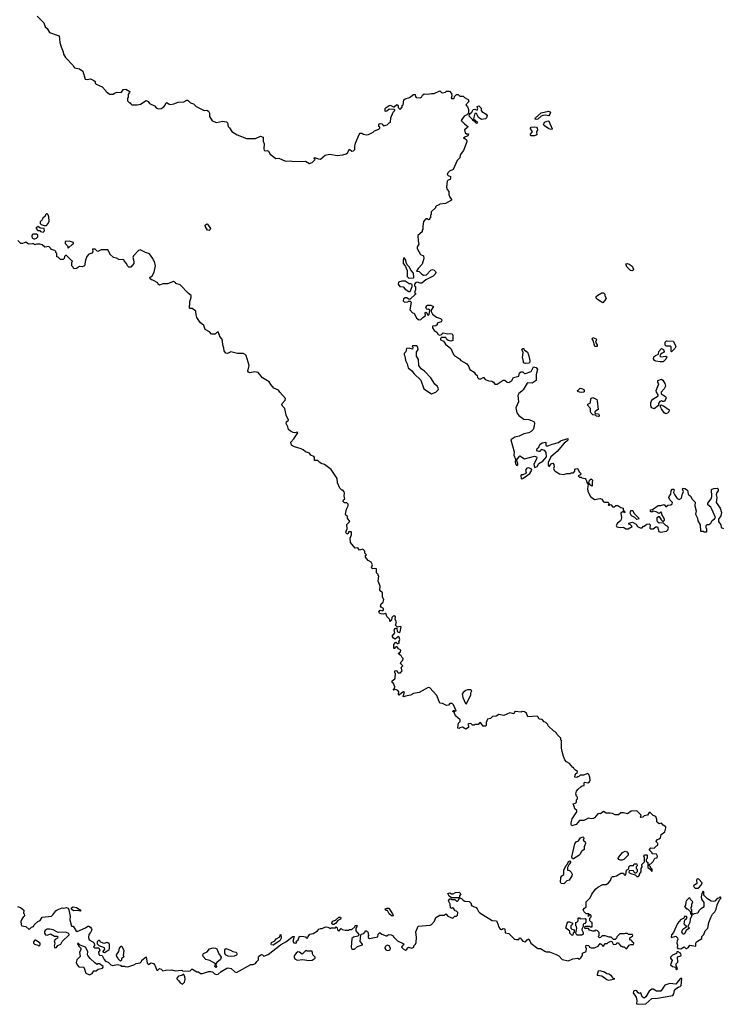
# Model space of a CAD drawing. Extents: x 2029662 to 2246637, y 225654 to 401419.
# Tile 239 of 256: x 2155173 to 2163624, y 346699 to 358561. Entities that reach past the tile are written whole.
import ezdxf

# ---------------------------------------------------------------- set-up
doc = ezdxf.new("R2010")
doc.units = 0

msp = doc.modelspace()

# ---------------------------------------------------------------- linework, layer by layer
at = {"layer": '0CON20XD'}
for points in [[(2155385, 358602), (2155465, 358522), (2155478, 358475), (2155503, 358453), (2155530, 358405), (2155650, 358365), (2155657, 358285), (2155674, 358234)], [(2155674, 358234), (2155698, 358175), (2155702, 358145), (2155723, 358105), (2155818, 358008), (2155820, 357995), (2155832, 357982), (2155895, 357968), (2155935, 357940), (2155960, 357845), (2155985, 357842), (2156025, 357850), (2156067, 357827), (2156080, 357815), (2156080, 357795), (2156092, 357782), (2156165, 357750), (2156210, 357705), (2156215, 357690), (2156230, 357685), (2156253, 357663), (2156297, 357663), (2156313, 357677), (2156345, 357688), (2156395, 357682), (2156425, 357718), (2156452, 357722), (2156500, 357695), (2156497, 357683), (2156480, 357665), (2156480, 357625), (2156473, 357617), (2156470, 357585), (2156495, 357560), (2156505, 357560), (2156510, 357545), (2156523, 357533), (2156586, 357534), (2156626, 357544), (2156695, 357588), (2156720, 357575), (2156735, 357550), (2156795, 357522), (2156820, 357495), (2156845, 357488), (2156875, 357492), (2156909, 357511), (2156925, 357530), (2156932, 357555), (2156945, 357562), (2156975, 357542), (2156995, 357540), (2157030, 357545), (2157081, 357569), (2157149, 357571), (2157185, 357592), (2157195, 357590), (2157208, 357585), (2157229, 357559), (2157268, 357545), (2157300, 357515), (2157395, 357468), (2157425, 357470), (2157445, 357460), (2157459, 357435), (2157460, 357395), (2157493, 357343), (2157545, 357322), (2157615, 357339), (2157665, 357332), (2157677, 357317), (2157683, 357273), (2157699, 357259), (2157730, 357215), (2157794, 357174), (2157905, 357129), (2158015, 357128), (2158074, 357156), (2158105, 357147), (2158106, 357096), (2158116, 357065), (2158114, 357005), (2158119, 356989), (2158131, 356981), (2158155, 356983), (2158168, 356978), (2158191, 356941), (2158258, 356888), (2158295, 356892), (2158375, 356858), (2158435, 356862), (2158465, 356853), (2158615, 356858), (2158665, 356830), (2158695, 356842), (2158730, 356875), (2158720, 356885), (2158725, 356900), (2158773, 356883), (2158795, 356882), (2158853, 356927), (2158905, 356942), (2158995, 356926), (2159065, 356933), (2159105, 356943), (2159122, 356955), (2159145, 357000), (2159175, 356978), (2159195, 356980), (2159208, 356995), (2159209, 357035), (2159219, 357075), (2159262, 357178), (2159275, 357192), (2159295, 357192), (2159315, 357182), (2159345, 357172), (2159375, 357178), (2159430, 357205), (2159445, 357220), (2159498, 357242), (2159510, 357255), (2159510, 357265), (2159500, 357275), (2159500, 357295), (2159504, 357306), (2159515, 357312), (2159535, 357308), (2159555, 357280), (2159600, 357295), (2159622, 357318), (2159640, 357325), (2159643, 357377), (2159673, 357447), (2159690, 357465), (2159690, 357475), (2159685, 357480), (2159625, 357482), (2159595, 357458), (2159585, 357453), (2159575, 357458), (2159575, 357490), (2159585, 357503), (2159625, 357528), (2159635, 357532), (2159675, 357510), (2159685, 357510), (2159715, 357540), (2159730, 357525), (2159732, 357502), (2159755, 357480), (2159780, 357505), (2159780, 357525), (2159790, 357535), (2159798, 357595), (2159814, 357606), (2159868, 357622), (2159915, 357660), (2159935, 357660), (2159940, 357635), (2159950, 357625), (2159995, 357620), (2160013, 357627), (2160025, 357652), (2160045, 357666), (2160084, 357664), (2160135, 357673), (2160165, 357672), (2160235, 357702), (2160255, 357682), (2160265, 357680), (2160302, 357688), (2160315, 357700), (2160348, 357698), (2160372, 357672), (2160378, 357645), (2160370, 357615), (2160375, 357610), (2160405, 357610), (2160410, 357635), (2160435, 357660), (2160455, 357660), (2160475, 357640), (2160515, 357640), (2160530, 357625), (2160575, 357600), (2160582, 357575), (2160548, 357535), (2160565, 357510), (2160577, 357477), (2160580, 357435), (2160560, 357415), (2160525, 357400), (2160492, 357345), (2160530, 357305), (2160570, 357275), (2160568, 357262), (2160532, 357235), (2160539, 357199), (2160555, 357187), (2160580, 357185), (2160569, 357161), (2160533, 357147), (2160520, 357135), (2160535, 357130), (2160553, 357113), (2160557, 357095), (2160552, 357068), (2160517, 356985), (2160479, 356931), (2160473, 356895), (2160442, 356865), (2160393, 356757), (2160350, 356735), (2160330, 356715), (2160322, 356695), (2160332, 356682), (2160362, 356672), (2160363, 356655), (2160356, 356634), (2160332, 356628), (2160322, 356615), (2160312, 356545), (2160320, 356515), (2160342, 356492), (2160340, 356455), (2160352, 356422), (2160372, 356395), (2160372, 356385), (2160302, 356348), (2160235, 356340), (2160225, 356330), (2160195, 356320), (2160180, 356305), (2160180, 356295), (2160130, 356245), (2160127, 356213), (2160120, 356205), (2160120, 356175), (2160110, 356165), (2160108, 356152), (2160095, 356150), (2160085, 356160), (2160065, 356160), (2160035, 356130), (2160028, 356075), (2160030, 356035), (2160020, 356025), (2160020, 356005), (2159968, 355962), (2159972, 355895), (2159982, 355855), (2159962, 355825), (2159962, 355805), (2160001, 355731), (2160038, 355715), (2160042, 355685), (2160020, 355615), (2159973, 355565), (2159952, 355532), (2159985, 355526), (2160017, 355496), (2160035, 355482), (2160072, 355488), (2160125, 355542), (2160145, 355550), (2160165, 355542), (2160182, 355525), (2160187, 355515), (2160178, 355495), (2160155, 355469), (2160065, 355427), (2160015, 355388), (2159995, 355388), (2159965, 355400), (2159944, 355396), (2159930, 355375), (2159930, 355355), (2159940, 355345), (2159940, 355305), (2159930, 355275), (2159940, 355265), (2159940, 355255), (2159878, 355192), (2159865, 355190), (2159835, 355208), (2159815, 355208), (2159794, 355196), (2159790, 355175), (2159808, 355158), (2159847, 355163), (2159855, 355170), (2159875, 355170), (2159888, 355158), (2159872, 355065), (2159905, 355030), (2159926, 355026), (2159953, 354965), (2159985, 354944), (2160005, 354949), (2160028, 354972), (2160062, 354995), (2160058, 355025), (2160065, 355038), (2160075, 355030), (2160083, 355003), (2160095, 355002), (2160105, 355010), (2160112, 355062), (2160095, 355072), (2160075, 355070), (2160066, 355095), (2160075, 355113), (2160085, 355120), (2160125, 355120), (2160156, 355106), (2160128, 355062), (2160128, 355045), (2160144, 355014), (2160195, 354978), (2160241, 354961), (2160256, 354946), (2160258, 354935), (2160248, 354922), (2160202, 354905), (2160200, 354885), (2160187, 354873), (2160145, 354868), (2160145, 354850), (2160165, 354818), (2160196, 354796), (2160215, 354770), (2160235, 354760), (2160255, 354770), (2160275, 354790), (2160308, 354782), (2160325, 354778), (2160365, 354781), (2160380, 354775), (2160390, 354755), (2160390, 354695), (2160365, 354687), (2160335, 354697), (2160317, 354707), (2160305, 354730), (2160255, 354730), (2160242, 354718), (2160240, 354705), (2160276, 354686), (2160301, 354651), (2160365, 354598), (2160399, 354529), (2160412, 354515), (2160472, 354475), (2160488, 354455), (2160560, 354415), (2160579, 354385), (2160593, 354345), (2160646, 354316), (2160658, 354295), (2160682, 354275), (2160688, 354248), (2160705, 354233), (2160727, 354233), (2160755, 354250), (2160765, 354250), (2160780, 354225), (2160825, 354208), (2160860, 354205), (2160880, 354195), (2160895, 354170), (2160925, 354170), (2160995, 354218), (2161015, 354218), (2161045, 354193), (2161065, 354190), (2161100, 354215), (2161119, 354251), (2161183, 354267), (2161193, 354305), (2161215, 354320), (2161235, 354317), (2161255, 354299), (2161265, 354298), (2161335, 354323), (2161363, 354377), (2161395, 354370), (2161410, 354345), (2161392, 354285), (2161392, 354215), (2161347, 354183), (2161295, 354187), (2161285, 354182), (2161239, 354101), (2161222, 354085), (2161184, 354056), (2161173, 354035), (2161181, 353955), (2161150, 353885), (2161161, 353825), (2161184, 353794), (2161245, 353750), (2161305, 353742), (2161365, 353718), (2161372, 353705), (2161371, 353665), (2161356, 353624), (2161335, 353598), (2161307, 353583), (2161245, 353571), (2161187, 353543), (2161135, 353530), (2161090, 353500), (2161128, 353355), (2161125, 353315), (2161144, 353265), (2161139, 353235), (2161145, 353210), (2161155, 353194), (2161165, 353191), (2161174, 353196), (2161174, 353215), (2161158, 353255), (2161195, 353306), (2161255, 353270), (2161375, 353302), (2161396, 353296), (2161402, 353285), (2161397, 353265), (2161364, 353206), (2161375, 353167), (2161405, 353179), (2161426, 353215), (2161476, 353244), (2161498, 353271), (2161519, 353295), (2161516, 353345), (2161500, 353370), (2161455, 353381), (2161440, 353360), (2161425, 353357), (2161411, 353361), (2161402, 353375), (2161405, 353393), (2161425, 353410), (2161438, 353442), (2161468, 353462), (2161505, 353470), (2161512, 353465), (2161509, 353435), (2161528, 353422), (2161585, 353446), (2161662, 353468), (2161685, 353488), (2161776, 353516), (2161776, 353495), (2161765, 353481), (2161732, 353458), (2161645, 353357), (2161570, 353295), (2161537, 353225), (2161538, 353195), (2161545, 353182), (2161555, 353182), (2161578, 353212), (2161596, 353216), (2161605, 353200), (2161609, 353175), (2161602, 353155), (2161611, 353135), (2161621, 353121), (2161675, 353088), (2161725, 353082), (2161765, 353093), (2161805, 353092), (2161815, 353100), (2161845, 353100), (2161859, 353121), (2161858, 353145), (2161885, 353153), (2161895, 353150), (2161913, 353113), (2161930, 353095), (2161930, 353085), (2161918, 353072), (2161900, 353065), (2161915, 353050), (2161935, 353050), (2161945, 353040), (2161982, 353032), (2161993, 353023), (2162002, 353005), (2162003, 352983), (2162022, 352962), (2162013, 352913)], [(2160675, 357312), (2160648, 357338), (2160630, 357345), (2160628, 357358), (2160590, 357395), (2160588, 357412), (2160600, 357430), (2160620, 357445), (2160635, 357480), (2160655, 357482), (2160685, 357470), (2160690, 357485), (2160682, 357515), (2160705, 357523), (2160732, 357495), (2160730, 357465), (2160738, 357455), (2160793, 357423), (2160802, 357405), (2160795, 357380), (2160783, 357367), (2160735, 357358), (2160701, 357381), (2160675, 357430), (2160655, 357430), (2160640, 357365), (2160688, 357325), (2160675, 357312)], [(2161395, 357357), (2161385, 357360), (2161381, 357365), (2161385, 357379), (2161455, 357439), (2161543, 357457), (2161562, 357452), (2161566, 357445), (2161558, 357422), (2161545, 357404), (2161505, 357411), (2161475, 357408), (2161452, 357398), (2161415, 357364), (2161395, 357357)], [(2161575, 357238), (2161545, 357246), (2161495, 357280), (2161484, 357295), (2161493, 357327), (2161535, 357342), (2161545, 357338), (2161588, 357245), (2161585, 357240), (2161575, 357238)], [(2161335, 357160), (2161323, 357173), (2161350, 357215), (2161326, 357245), (2161326, 357255), (2161335, 357264), (2161379, 357269), (2161396, 357266), (2161406, 357255), (2161410, 357235), (2161398, 357205), (2161400, 357175), (2161375, 357162), (2161335, 357160)], [(2155467, 356083), (2155495, 356083), (2155516, 356104), (2155528, 356135), (2155523, 356185), (2155515, 356210), (2155505, 356220), (2155495, 356220), (2155482, 356208), (2155480, 356195), (2155452, 356168), (2155445, 356150), (2155420, 356125), (2155420, 356105), (2155433, 356093), (2155467, 356083)], [(2157455, 356021), (2157435, 356025), (2157409, 356065), (2157407, 356085), (2157425, 356102), (2157435, 356097), (2157472, 356045), (2157468, 356032), (2157455, 356021)], [(2155455, 356000), (2155470, 356015), (2155467, 356047), (2155418, 356048), (2155395, 356070), (2155370, 356055), (2155370, 356045), (2155392, 356022), (2155415, 356020), (2155425, 356010), (2155455, 356000)], [(2160545, 350012), (2160505, 350038), (2160475, 350030), (2160465, 350020), (2160450, 350025), (2160453, 350067), (2160460, 350085), (2160480, 350105), (2160480, 350125), (2160422, 350175), (2160408, 350218), (2160390, 350225), (2160395, 350240), (2160405, 350240), (2160415, 350230), (2160430, 350235), (2160400, 350305), (2160382, 350322), (2160355, 350322), (2160336, 350304), (2160315, 350299), (2160265, 350324), (2160235, 350328), (2160198, 350418), (2160111, 350511), (2160093, 350517), (2159985, 350457), (2159918, 350442), (2159879, 350421), (2159818, 350412), (2159805, 350402), (2159790, 350405), (2159808, 350458), (2159795, 350462), (2159775, 350453), (2159745, 350424), (2159734, 350435), (2159740, 350465), (2159729, 350479), (2159705, 350490), (2159670, 350485), (2159688, 350502), (2159692, 350525), (2159674, 350564), (2159661, 350575), (2159659, 350595), (2159690, 350620), (2159697, 350633), (2159700, 350685), (2159693, 350693), (2159690, 350715), (2159715, 350720), (2159722, 350702), (2159733, 350693), (2159758, 350692), (2159778, 350715), (2159768, 350755), (2159788, 350775), (2159758, 350805), (2159767, 350825), (2159787, 350845), (2159792, 350865), (2159775, 350880), (2159768, 350898), (2159733, 350925), (2159760, 350945), (2159762, 350965), (2159735, 350980), (2159715, 351010), (2159692, 350998), (2159690, 350985), (2159680, 350985), (2159680, 351035), (2159705, 351060), (2159725, 351042), (2159748, 351052), (2159740, 351065), (2159750, 351095), (2159745, 351120), (2159735, 351130), (2159695, 351097), (2159675, 351111), (2159661, 351135), (2159690, 351175), (2159682, 351205), (2159695, 351227), (2159705, 351232), (2159715, 351230), (2159721, 351191), (2159745, 351178), (2159754, 351186), (2159767, 351247), (2159755, 351250), (2159722, 351242), (2159700, 351265), (2159713, 351305), (2159697, 351335), (2159698, 351365), (2159685, 351378), (2159670, 351375), (2159655, 351360), (2159650, 351325), (2159635, 351310), (2159630, 351315), (2159632, 351335), (2159595, 351370), (2159588, 351398), (2159575, 351408), (2159555, 351400), (2159525, 351403), (2159505, 351412), (2159497, 351425), (2159515, 351447), (2159545, 351440), (2159555, 351450), (2159555, 351468), (2159525, 351482), (2159517, 351495), (2159527, 351525), (2159552, 351545), (2159560, 351575), (2159542, 351605), (2159542, 351655), (2159512, 351685), (2159513, 351735), (2159492, 351795), (2159500, 351855), (2159490, 351865), (2159490, 351875), (2159470, 351895), (2159470, 351945), (2159445, 351950), (2159424, 351944), (2159410, 351955), (2159422, 351995), (2159406, 352026), (2159371, 352045), (2159340, 352085), (2159340, 352105), (2159350, 352115), (2159330, 352135), (2159328, 352158), (2159305, 352180), (2159265, 352170), (2159247, 352197), (2159212, 352192), (2159158, 352262), (2159153, 352315), (2159168, 352355), (2159170, 352385), (2159165, 352390), (2159135, 352390), (2159129, 352371), (2159115, 352363), (2159101, 352385), (2159118, 352425), (2159113, 352477), (2159148, 352515), (2159122, 352555), (2159120, 352575), (2159102, 352592), (2159098, 352605), (2159108, 352665), (2159130, 352705), (2159130, 352725), (2159115, 352740), (2159085, 352742), (2159068, 352755), (2159072, 352775), (2159090, 352785), (2159080, 352825), (2159087, 352855), (2159083, 352873), (2159065, 352892), (2159054, 352894), (2159028, 352915), (2159002, 352982), (2158998, 353035), (2158925, 353142), (2158845, 353202), (2158805, 353213), (2158788, 353225), (2158765, 353252), (2158725, 353252), (2158722, 353285), (2158715, 353300), (2158680, 353315), (2158665, 353340), (2158615, 353353), (2158589, 353379), (2158565, 353392), (2158484, 353414), (2158448, 353435), (2158438, 353472), (2158475, 353512), (2158522, 353585), (2158515, 353592), (2158485, 353582), (2158465, 353589), (2158433, 353605), (2158411, 353625), (2158404, 353655), (2158384, 353696), (2158387, 353715), (2158409, 353735), (2158382, 353795), (2158365, 353878), (2158338, 353905), (2158332, 353925), (2158335, 353936), (2158370, 353975), (2158373, 353995), (2158305, 354072), (2158289, 354099), (2158235, 354121), (2158198, 354165), (2158179, 354199), (2158096, 354246), (2158045, 354310), (2158005, 354317), (2157945, 354308), (2157927, 354315), (2157921, 354325), (2157938, 354395), (2157900, 354515), (2157888, 354528), (2157865, 354540), (2157795, 354538), (2157715, 354560), (2157675, 354539), (2157655, 354544), (2157635, 354570), (2157633, 354603), (2157618, 354645), (2157617, 354687), (2157607, 354717), (2157583, 354743), (2157580, 354765), (2157570, 354775), (2157568, 354798), (2157552, 354798), (2157527, 354773), (2157485, 354772), (2157460, 354800), (2157405, 354830), (2157390, 354875), (2157345, 354912), (2157305, 354972), (2157297, 355005), (2157295, 355050), (2157252, 355082), (2157225, 355080), (2157220, 355085), (2157218, 355115), (2157223, 355127), (2157223, 355165), (2157240, 355215), (2157237, 355237), (2157205, 355262), (2157105, 355368), (2157055, 355382), (2157049, 355389), (2157025, 355408), (2156955, 355380), (2156895, 355378), (2156855, 355362), (2156840, 355375), (2156835, 355390), (2156775, 355422), (2156760, 355425), (2156745, 355440), (2156742, 355455), (2156770, 355475), (2156792, 355518), (2156808, 355595), (2156797, 355647), (2156783, 355663), (2156778, 355685), (2156735, 355740), (2156690, 355755), (2156625, 355788), (2156605, 355782), (2156544, 355716), (2156537, 355695), (2156547, 355653), (2156547, 355625), (2156512, 355578), (2156488, 355578), (2156470, 355595), (2156460, 355625), (2156430, 355655), (2156428, 355668), (2156365, 355670), (2156337, 355687), (2156304, 355694), (2156260, 355735), (2156260, 355745), (2156235, 355790), (2156155, 355788), (2156115, 355768), (2156105, 355770), (2156080, 355795), (2156055, 355798), (2156050, 355795), (2156052, 355765), (2156043, 355747), (2156005, 355737), (2155982, 355708), (2155966, 355665), (2155952, 355595), (2155926, 355584), (2155894, 355586), (2155855, 355563), (2155825, 355560), (2155818, 355578), (2155800, 355595), (2155802, 355635), (2155810, 355655), (2155795, 355660), (2155735, 355720), (2155725, 355720), (2155712, 355708), (2155710, 355685), (2155695, 355670), (2155665, 355670), (2155635, 355700), (2155620, 355705), (2155620, 355745), (2155610, 355755), (2155608, 355768), (2155595, 355780), (2155552, 355792), (2155548, 355805), (2155525, 355830), (2155475, 355820), (2155445, 355850), (2155415, 355858), (2155375, 355858), (2155355, 355850), (2155345, 355860), (2155325, 355862), (2155278, 355858), (2155245, 355882), (2155205, 355864), (2155185, 355863), (2155152, 355902)], [(2155345, 355920), (2155355, 355922), (2155375, 355930), (2155390, 355945), (2155390, 355965), (2155377, 355977), (2155333, 355977), (2155318, 355962), (2155318, 355945), (2155325, 355930), (2155345, 355920)], [(2155755, 355810), (2155810, 355855), (2155820, 355865), (2155820, 355875), (2155772, 355892), (2155722, 355888), (2155720, 355865), (2155747, 355837), (2155755, 355810)], [(2159858, 355448), (2159915, 355452), (2159920, 355455), (2159917, 355507), (2159888, 355538), (2159865, 355582), (2159839, 355609), (2159826, 355635), (2159824, 355665), (2159805, 355692), (2159798, 355692), (2159790, 355665), (2159792, 355625), (2159817, 355597), (2159839, 355539), (2159840, 355465), (2159858, 355448)], [(2162545, 355534), (2162530, 355540), (2162487, 355585), (2162475, 355620), (2162495, 355622), (2162515, 355617), (2162552, 355592), (2162566, 355555), (2162563, 355545), (2162545, 355534)], [(2159875, 355287), (2159902, 355345), (2159899, 355369), (2159885, 355378), (2159865, 355378), (2159815, 355410), (2159775, 355410), (2159735, 355400), (2159733, 355373), (2159750, 355345), (2159792, 355342), (2159814, 355314), (2159858, 355288), (2159875, 355287)], [(2162195, 355150), (2162131, 355191), (2162118, 355205), (2162118, 355225), (2162135, 355242), (2162185, 355268), (2162205, 355270), (2162220, 355255), (2162220, 355235), (2162238, 355205), (2162218, 355172), (2162195, 355150)], [(2162125, 354622), (2162102, 354625), (2162080, 354695), (2162068, 354715), (2162078, 354732), (2162118, 354715), (2162120, 354705), (2162110, 354675), (2162128, 354645), (2162130, 354625), (2162125, 354622)], [(2163025, 354560), (2163020, 354565), (2163018, 354618), (2163007, 354627), (2162958, 354628), (2162948, 354638), (2162948, 354675), (2162965, 354692), (2163045, 354687), (2163070, 354645), (2163076, 354625), (2163065, 354600), (2163025, 354560)], [(2160135, 354053), (2160185, 354072), (2160215, 354100), (2160218, 354115), (2160205, 354142), (2160175, 354168), (2160126, 354246), (2160047, 354325), (2160008, 354355), (2159980, 354395), (2159977, 354465), (2159952, 354505), (2159952, 354555), (2159972, 354588), (2159970, 354615), (2159955, 354630), (2159905, 354630), (2159900, 354625), (2159910, 354615), (2159905, 354590), (2159865, 354602), (2159832, 354598), (2159822, 354558), (2159805, 354540), (2159803, 354525), (2159812, 354505), (2159818, 354455), (2159838, 354415), (2159852, 354365), (2159895, 354332), (2159924, 354295), (2160006, 354216), (2160042, 354115), (2160135, 354053)], [(2161265, 354418), (2161240, 354425), (2161242, 354445), (2161231, 354485), (2161237, 354557), (2161222, 354585), (2161235, 354600), (2161245, 354600), (2161250, 354585), (2161288, 354555), (2161302, 354525), (2161318, 354455), (2161317, 354433), (2161305, 354422), (2161265, 354418)], [(2162887, 354437), (2162835, 354447), (2162818, 354455), (2162808, 354475), (2162811, 354499), (2162833, 354517), (2162868, 354532), (2162870, 354565), (2162905, 354598), (2162929, 354589), (2162937, 354563), (2162929, 354551), (2162910, 354545), (2162892, 354528), (2162883, 354513), (2162895, 354500), (2162955, 354508), (2162968, 354498), (2162955, 354470), (2162925, 354440), (2162887, 354437)], [(2162815, 353873), (2162788, 353885), (2162780, 353895), (2162773, 353915), (2162774, 353946), (2162782, 353968), (2162801, 353989), (2162862, 354028), (2162862, 354042), (2162843, 354073), (2162838, 354095), (2162870, 354175), (2162860, 354195), (2162860, 354215), (2162905, 354229), (2162919, 354219), (2162945, 354177), (2162953, 354145), (2162936, 354114), (2162900, 354075), (2162900, 354055), (2162950, 354020), (2162958, 354005), (2162938, 353962), (2162915, 353960), (2162905, 353968), (2162885, 353962), (2162868, 353935), (2162868, 353912), (2162815, 353873)], [(2161935, 354068), (2161915, 354072), (2161895, 354080), (2161890, 354095), (2161905, 354100), (2161925, 354120), (2161945, 354118), (2161966, 354106), (2161972, 354095), (2161972, 354078), (2161965, 354072), (2161935, 354068)], [(2162145, 353780), (2162120, 353785), (2162107, 353797), (2162075, 353802), (2162055, 353820), (2162048, 353835), (2162050, 353875), (2162012, 353915), (2162015, 353927), (2162048, 353945), (2162052, 353995), (2162075, 354008), (2162123, 353983), (2162129, 353969), (2162142, 353865), (2162110, 353845), (2162100, 353835), (2162100, 353825), (2162108, 353818), (2162145, 353812), (2162153, 353795), (2162152, 353785), (2162145, 353780)], [(2162955, 353813), (2162934, 353824), (2162903, 353873), (2162890, 353895), (2162892, 353918), (2162905, 353920), (2162912, 353912), (2162928, 353908), (2162995, 353860), (2162992, 353835), (2162975, 353820), (2162955, 353813)], [(2161215, 353029), (2161235, 353034), (2161316, 353095), (2161340, 353135), (2161337, 353145), (2161305, 353160), (2161281, 353159), (2161266, 353135), (2161272, 353105), (2161268, 353092), (2161235, 353076), (2161215, 353078), (2161210, 353070), (2161215, 353029)], [(2162065, 352940), (2162040, 352955), (2162040, 352965), (2162030, 352975), (2162038, 353012), (2162055, 353028), (2162073, 353013), (2162068, 352985), (2162070, 352945), (2162065, 352940)], [(2162013, 352913), (2162018, 352875), (2162050, 352815), (2162095, 352780), (2162165, 352792), (2162183, 352783), (2162204, 352754), (2162215, 352748), (2162255, 352750), (2162270, 352735), (2162270, 352725), (2162260, 352715), (2162265, 352710), (2162275, 352710), (2162285, 352720), (2162297, 352717), (2162315, 352690), (2162335, 352692), (2162355, 352707), (2162376, 352706), (2162415, 352682), (2162440, 352675), (2162443, 352653), (2162458, 352638), (2162460, 352625), (2162455, 352620), (2162448, 352628), (2162435, 352630), (2162412, 352615), (2162422, 352565), (2162419, 352541), (2162410, 352525), (2162373, 352495), (2162358, 352465), (2162365, 352452), (2162406, 352444), (2162445, 352448), (2162475, 352428), (2162502, 352428), (2162550, 352455), (2162530, 352475), (2162510, 352485), (2162510, 352495), (2162555, 352509), (2162597, 352485), (2162614, 352454), (2162645, 352438), (2162672, 352438), (2162685, 352460), (2162695, 352460), (2162728, 352482), (2162755, 352488), (2162766, 352476), (2162762, 352435), (2162776, 352426), (2162802, 352428), (2162835, 352450), (2162855, 352450), (2162873, 352393), (2162895, 352388), (2162962, 352398), (2162980, 352415), (2162987, 352433), (2162978, 352455), (2162955, 352466), (2162925, 352500), (2162875, 352497), (2162858, 352508), (2162850, 352525), (2162853, 352565), (2162867, 352577), (2162877, 352577), (2162898, 352535), (2162915, 352520), (2162925, 352520), (2162938, 352532), (2162940, 352545), (2162908, 352598), (2162907, 352617), (2162895, 352630), (2162875, 352610), (2162838, 352632), (2162805, 352640), (2162785, 352628), (2162772, 352635), (2162770, 352655), (2162795, 352660), (2162863, 352707), (2162895, 352707), (2162935, 352718), (2162955, 352692), (2162979, 352711), (2163015, 352716), (2163032, 352728), (2163036, 352746), (2163002, 352775), (2162992, 352805), (2163000, 352825), (2163017, 352843), (2163018, 352885), (2163030, 352905), (2163052, 352905), (2163057, 352895), (2163048, 352865), (2163059, 352839), (2163093, 352793), (2163115, 352780), (2163144, 352796), (2163152, 352838), (2163167, 352875), (2163158, 352905), (2163160, 352915), (2163185, 352914), (2163215, 352892), (2163225, 352845), (2163252, 352822), (2163274, 352785), (2163307, 352747), (2163304, 352705), (2163321, 352645), (2163314, 352604), (2163337, 352555), (2163343, 352525), (2163370, 352475), (2163375, 352400), (2163405, 352400), (2163415, 352390), (2163445, 352390), (2163450, 352395), (2163450, 352425), (2163440, 352435), (2163442, 352468), (2163455, 352480), (2163475, 352480), (2163496, 352494), (2163514, 352526), (2163543, 352547), (2163552, 352565), (2163510, 352665), (2163496, 352686), (2163460, 352715), (2163460, 352735), (2163500, 352790), (2163511, 352815), (2163505, 352900), (2163532, 352912), (2163575, 352918), (2163587, 352907), (2163587, 352883), (2163570, 352865), (2163562, 352835), (2163568, 352805), (2163562, 352745), (2163610, 352675), (2163627, 352625), (2163618, 352582), (2163590, 352545), (2163588, 352515), (2163618, 352475), (2163622, 352442), (2163649, 352429)], [(2162605, 352538), (2162583, 352563), (2162544, 352584), (2162527, 352617), (2162534, 352646), (2162557, 352647), (2162572, 352615), (2162630, 352555), (2162625, 352542), (2162605, 352538)], [(2160555, 350320), (2160608, 350425), (2160608, 350452), (2160618, 350475), (2160607, 350487), (2160565, 350486), (2160545, 350479), (2160516, 350455), (2160504, 350435), (2160510, 350395), (2160543, 350323), (2160555, 350320)], [(2159288, 347542), (2159317, 347553), (2159342, 347585), (2159350, 347585), (2159370, 347565), (2159370, 347545), (2159380, 347535), (2159370, 347525), (2159370, 347505), (2159385, 347490), (2159485, 347510), (2159490, 347545), (2159505, 347560), (2159515, 347560), (2159533, 347543), (2159585, 347522), (2159597, 347523), (2159615, 347538), (2159647, 347537), (2159670, 347525), (2159675, 347510), (2159722, 347462), (2159798, 347428), (2159772, 347385), (2159790, 347365), (2159818, 347352), (2159838, 347362), (2159840, 347375), (2159855, 347388), (2159897, 347373), (2159920, 347385), (2159920, 347405), (2159940, 347425), (2159948, 347445), (2159952, 347505), (2159943, 347573), (2159972, 347638), (2160115, 347652), (2160135, 347662), (2160171, 347699), (2160186, 347744), (2160235, 347771), (2160285, 347773), (2160305, 347790), (2160329, 347759), (2160385, 347738), (2160395, 347740), (2160415, 347760), (2160435, 347760), (2160448, 347772), (2160450, 347805), (2160435, 347820), (2160420, 347825), (2160397, 347857), (2160385, 347860), (2160372, 347852), (2160362, 347862), (2160356, 347906), (2160338, 347945), (2160355, 347970), (2160365, 347970), (2160375, 347960), (2160415, 347960), (2160435, 347940), (2160445, 347940), (2160460, 347955), (2160470, 347980), (2160375, 347980), (2160345, 348000), (2160330, 348035), (2160355, 348042), (2160375, 348030), (2160395, 348030), (2160423, 348047), (2160465, 348048), (2160488, 348028), (2160470, 348005), (2160470, 347980), (2160495, 347972), (2160514, 347954), (2160535, 347942), (2160587, 347937), (2160610, 347915), (2160610, 347895), (2160620, 347885), (2160673, 347863), (2160685, 347850), (2160698, 347815), (2160715, 347800), (2160865, 347710), (2160916, 347706), (2160937, 347657), (2160940, 347635), (2160962, 347602), (2160975, 347600), (2160995, 347610), (2161018, 347608), (2161021, 347561), (2161065, 347552), (2161134, 347484), (2161155, 347478), (2161185, 347480), (2161192, 347498), (2161205, 347500), (2161212, 347482), (2161235, 347460), (2161265, 347450), (2161284, 347476), (2161305, 347488), (2161330, 347435), (2161415, 347370), (2161445, 347370), (2161498, 347338), (2161515, 347332), (2161555, 347332), (2161635, 347300), (2161665, 347282), (2161705, 347240), (2161785, 347222), (2161835, 347248), (2161894, 347254), (2161917, 347243), (2161933, 347257), (2161947, 347283), (2161952, 347295), (2161950, 347315), (2161998, 347335), (2162002, 347365), (2161990, 347385), (2161995, 347410), (2162027, 347407), (2162037, 347387), (2162055, 347377), (2162095, 347379), (2162139, 347401), (2162165, 347430), (2162185, 347420), (2162192, 347402), (2162205, 347400), (2162225, 347430), (2162248, 347432), (2162260, 347445), (2162295, 347460), (2162307, 347457), (2162322, 347425), (2162335, 347418), (2162358, 347422), (2162365, 347440), (2162385, 347440), (2162392, 347422), (2162415, 347400), (2162425, 347400), (2162435, 347390), (2162455, 347390), (2162472, 347372), (2162485, 347370), (2162515, 347410), (2162535, 347420), (2162565, 347420), (2162570, 347435), (2162552, 347452), (2162548, 347468), (2162532, 347472), (2162520, 347485), (2162522, 347498), (2162560, 347525), (2162555, 347538), (2162505, 347540), (2162495, 347550), (2162465, 347552), (2162455, 347548), (2162403, 347547), (2162365, 347510), (2162360, 347495), (2162345, 347480), (2162325, 347480), (2162297, 347507), (2162275, 347508), (2162225, 347522), (2162188, 347522), (2162168, 347502), (2162155, 347500), (2162142, 347515), (2162152, 347528), (2162152, 347562), (2162127, 347587), (2162105, 347590), (2162095, 347580), (2162075, 347578), (2162035, 347590), (2162025, 347610), (2161985, 347610), (2161980, 347615), (2161985, 347640), (2162035, 347640), (2162045, 347630), (2162068, 347632), (2162070, 347685), (2162052, 347692), (2162040, 347705), (2162040, 347735), (2162058, 347752), (2162058, 347768), (2162045, 347780), (2162030, 347770), (2162028, 347762), (2162022, 347762), (2162022, 347768), (2162030, 347770), (2162028, 347788), (2161995, 347790), (2161971, 347811), (2161958, 347835), (2161974, 347856), (2161997, 347873), (2161998, 347935), (2162045, 347980), (2162064, 348026), (2162108, 348085), (2162135, 348108), (2162198, 348142), (2162235, 348142), (2162266, 348164), (2162288, 348192), (2162300, 348225), (2162313, 348237), (2162335, 348238), (2162362, 348248), (2162415, 348280), (2162445, 348280), (2162455, 348260), (2162475, 348260), (2162480, 348315), (2162508, 348332), (2162510, 348355), (2162525, 348370), (2162565, 348370), (2162575, 348390), (2162605, 348390), (2162610, 348365), (2162600, 348355), (2162600, 348335), (2162610, 348325), (2162610, 348295), (2162595, 348280), (2162585, 348280), (2162570, 348295), (2162567, 348307), (2162515, 348310), (2162510, 348285), (2162533, 348273), (2162585, 348260), (2162608, 348238), (2162625, 348240), (2162640, 348255), (2162640, 348265), (2162660, 348295), (2162660, 348335), (2162670, 348355), (2162668, 348382), (2162700, 348415), (2162700, 348465), (2162692, 348485), (2162702, 348498), (2162725, 348500), (2162730, 348495), (2162730, 348455), (2162720, 348445), (2162720, 348425), (2162740, 348405), (2162740, 348345), (2162768, 348328), (2162785, 348300), (2162790, 348305), (2162790, 348325), (2162770, 348345), (2162770, 348355), (2162760, 348365), (2162760, 348385), (2162775, 348390), (2162805, 348420), (2162825, 348460), (2162850, 348465), (2162857, 348485), (2162845, 348508), (2162792, 348512), (2162790, 348525), (2162760, 348555), (2162758, 348565), (2162775, 348582), (2162815, 348580), (2162842, 348608), (2162860, 348615), (2162860, 348635), (2162842, 348652), (2162838, 348665), (2162854, 348686), (2162877, 348693), (2162890, 348705), (2162898, 348745), (2162944, 348776), (2162956, 348825), (2162955, 348838), (2162925, 348858), (2162905, 348880), (2162875, 348872), (2162857, 348887), (2162848, 348898), (2162848, 348925), (2162835, 348960), (2162802, 348975), (2162765, 349010), (2162755, 349010), (2162735, 348978), (2162695, 348970), (2162680, 348955), (2162655, 348950), (2162650, 348955), (2162658, 348978), (2162605, 349028), (2162540, 349025), (2162495, 348992), (2162446, 349006), (2162415, 349007), (2162385, 348980), (2162345, 348980), (2162315, 348998), (2162285, 349002), (2162235, 349002), (2162205, 349022), (2162167, 348993), (2162155, 348998), (2162135, 348992), (2162098, 348945), (2162085, 348938), (2162055, 348934), (2162025, 348940), (2161966, 348914), (2161915, 348911), (2161876, 348864), (2161825, 348850), (2161814, 348864), (2161814, 348884), (2161829, 348935), (2161883, 349017), (2161882, 349035), (2161860, 349055), (2161852, 349082), (2161840, 349115), (2161867, 349123), (2161880, 349135), (2161878, 349162), (2161890, 349175), (2161890, 349195), (2161878, 349208), (2161872, 349235), (2161880, 349265), (2161895, 349288), (2161935, 349322), (2161948, 349332), (2161970, 349335), (2161970, 349365), (2161980, 349375), (2162015, 349367), (2162035, 349378), (2162043, 349397), (2162042, 349435), (2162027, 349467), (2162015, 349478), (2161965, 349458), (2161922, 349458), (2161908, 349442), (2161895, 349440), (2161885, 349430), (2161860, 349435), (2161862, 349465), (2161875, 349480), (2161888, 349482), (2161890, 349505), (2161857, 349527), (2161845, 349550), (2161835, 349550), (2161795, 349598), (2161758, 349618), (2161740, 349645), (2161722, 349685), (2161708, 349745), (2161700, 349785), (2161700, 349875), (2161690, 349885), (2161690, 349905), (2161642, 349952), (2161640, 349965), (2161620, 349985), (2161605, 349990), (2161540, 350055), (2161535, 350070), (2161510, 350095), (2161492, 350102), (2161465, 350130), (2161432, 350132), (2161420, 350145), (2161420, 350155), (2161405, 350168), (2161295, 350160), (2161278, 350205), (2161255, 350222), (2161225, 350228), (2161215, 350220), (2161145, 350228), (2161130, 350215), (2161125, 350200), (2161075, 350210), (2161005, 350178), (2160945, 350188), (2160910, 350170), (2160868, 350165), (2160845, 350142), (2160807, 350133), (2160793, 350095), (2160792, 350058), (2160782, 350048), (2160755, 350050), (2160722, 350092), (2160711, 350089), (2160695, 350068), (2160655, 350068), (2160645, 350060), (2160625, 350060), (2160605, 350080), (2160583, 350077), (2160572, 350068), (2160580, 350055), (2160578, 350035), (2160545, 350012)], [(2161845, 348450), (2161832, 348452), (2161823, 348475), (2161858, 348632), (2161874, 348656), (2161905, 348670), (2161927, 348705), (2161955, 348715), (2161963, 348713), (2161969, 348695), (2161958, 348675), (2161983, 348655), (2161989, 348635), (2161972, 348595), (2161970, 348565), (2161955, 348550), (2161940, 348545), (2161924, 348506), (2161909, 348491), (2161845, 348450)], [(2162425, 348434), (2162405, 348436), (2162391, 348445), (2162382, 348455), (2162385, 348469), (2162435, 348528), (2162465, 348544), (2162485, 348536), (2162503, 348515), (2162503, 348495), (2162448, 348445), (2162425, 348434)], [(2161725, 348150), (2161695, 348153), (2161685, 348170), (2161690, 348225), (2161702, 348245), (2161727, 348263), (2161728, 348315), (2161750, 348365), (2161768, 348382), (2161785, 348420), (2161798, 348428), (2161808, 348418), (2161808, 348405), (2161790, 348385), (2161770, 348345), (2161770, 348315), (2161795, 348310), (2161815, 348290), (2161828, 348265), (2161822, 348245), (2161792, 348195), (2161765, 348188), (2161725, 348150)], [(2163345, 348098), (2163355, 348102), (2163382, 348135), (2163393, 348163), (2163352, 348205), (2163335, 348210), (2163326, 348195), (2163328, 348152), (2163290, 348125), (2163295, 348110), (2163308, 348098), (2163345, 348098)], [(2163135, 347368), (2163175, 347390), (2163195, 347370), (2163205, 347372), (2163230, 347385), (2163245, 347410), (2163315, 347400), (2163317, 347435), (2163325, 347452), (2163388, 347492), (2163390, 347515), (2163415, 347540), (2163428, 347585), (2163460, 347615), (2163474, 347685), (2163497, 347745), (2163516, 347784), (2163546, 347814), (2163562, 347845), (2163572, 347895), (2163603, 347957), (2163617, 347973), (2163618, 347985), (2163615, 347990), (2163605, 347988), (2163593, 347977), (2163575, 347974), (2163547, 347943), (2163525, 347939), (2163503, 347943), (2163458, 347968), (2163414, 348014), (2163412, 348052), (2163405, 348060), (2163388, 348035), (2163380, 347995), (2163387, 347965), (2163413, 347925), (2163412, 347875), (2163406, 347864), (2163372, 347845), (2163354, 347826), (2163340, 347795), (2163295, 347790), (2163285, 347782), (2163270, 347795), (2163270, 347835), (2163260, 347845), (2163260, 347865), (2163270, 347875), (2163270, 347905), (2163280, 347935), (2163252, 347962), (2163248, 347978), (2163235, 347980), (2163205, 347950), (2163198, 347935), (2163192, 347888), (2163182, 347875), (2163205, 347850), (2163215, 347850), (2163248, 347818), (2163253, 347793), (2163268, 347768), (2163248, 347725), (2163246, 347684), (2163220, 347635), (2163240, 347615), (2163202, 347588), (2163177, 347545), (2163165, 347544), (2163155, 347551), (2163147, 347573), (2163162, 347605), (2163210, 347635), (2163195, 347642), (2163177, 347667), (2163184, 347716), (2163200, 347725), (2163212, 347745), (2163205, 347758), (2163185, 347762), (2163167, 347733), (2163135, 347720), (2163096, 347674), (2163047, 347563), (2163023, 347535), (2163020, 347510), (2163025, 347503), (2163075, 347518), (2163095, 347500), (2163100, 347475), (2163093, 347467), (2163090, 347435), (2163097, 347413), (2163093, 347383), (2163102, 347372), (2163135, 347368)], [(2155147, 347877), (2155184, 347864), (2155221, 347831), (2155220, 347795), (2155227, 347787), (2155230, 347765), (2155228, 347755), (2155215, 347750), (2155198, 347725), (2155188, 347695), (2155191, 347661), (2155200, 347645), (2155245, 347634), (2155285, 347598), (2155315, 347627), (2155340, 347635), (2155348, 347655), (2155390, 347695), (2155420, 347710), (2155442, 347748), (2155555, 347762), (2155573, 347777), (2155608, 347825), (2155624, 347836), (2155685, 347862), (2155705, 347858), (2155735, 347863), (2155758, 347855), (2155766, 347836), (2155779, 347755), (2155776, 347715), (2155795, 347640), (2155815, 347638), (2155848, 347588), (2155865, 347577), (2155965, 347620), (2155995, 347640), (2156005, 347640), (2156026, 347626), (2156039, 347609), (2156040, 347595), (2156027, 347565), (2156005, 347540), (2156000, 347505), (2156010, 347475), (2156055, 347452), (2156070, 347435), (2156072, 347408), (2156062, 347392), (2156075, 347380), (2156128, 347378), (2156138, 347352), (2156120, 347325), (2156125, 347300), (2156135, 347290), (2156168, 347288), (2156189, 347239), (2156207, 347217), (2156237, 347207), (2156270, 347175), (2156295, 347168), (2156345, 347178), (2156385, 347170), (2156395, 347160), (2156435, 347160), (2156443, 347153), (2156475, 347150), (2156546, 347174), (2156575, 347190), (2156625, 347200), (2156640, 347215), (2156645, 347230), (2156695, 347270), (2156710, 347195), (2156725, 347180), (2156755, 347200), (2156785, 347192), (2156802, 347172), (2156825, 347110), (2156835, 347110), (2156855, 347128), (2156875, 347122), (2156895, 347100), (2156935, 347110), (2157005, 347112), (2157045, 347102), (2157125, 347110), (2157135, 347100), (2157205, 347098), (2157225, 347100), (2157245, 347120), (2157255, 347122), (2157285, 347100), (2157305, 347090), (2157325, 347090), (2157351, 347071), (2157375, 347071), (2157445, 347092), (2157475, 347092), (2157495, 347090), (2157520, 347065), (2157545, 347058), (2157565, 347060), (2157600, 347095), (2157668, 347132), (2157684, 347136), (2157719, 347129), (2157765, 347089), (2157785, 347082), (2157955, 347177), (2157985, 347180), (2158015, 347192), (2158030, 347215), (2158050, 347235), (2158048, 347265), (2158055, 347277), (2158085, 347297), (2158096, 347296), (2158115, 347278), (2158165, 347299), (2158314, 347416), (2158378, 347452), (2158462, 347515), (2158480, 347515), (2158462, 347455), (2158475, 347440), (2158496, 347434), (2158510, 347445), (2158503, 347453), (2158505, 347460), (2158528, 347475), (2158542, 347518), (2158596, 347516), (2158615, 347512), (2158625, 347500), (2158645, 347500), (2158648, 347515), (2158666, 347544), (2158708, 347552), (2158760, 347585), (2158775, 347602), (2158795, 347612), (2158815, 347612), (2158855, 347633), (2158885, 347628), (2158915, 347610), (2158925, 347620), (2158975, 347620), (2158985, 347630), (2158998, 347618), (2159000, 347595), (2159015, 347580), (2159045, 347610), (2159055, 347600), (2159095, 347590), (2159135, 347590), (2159145, 347600), (2159175, 347600), (2159208, 347632), (2159215, 347650), (2159238, 347648), (2159235, 347630), (2159220, 347615), (2159220, 347585), (2159260, 347535), (2159245, 347520), (2159192, 347508), (2159175, 347490), (2159164, 347385), (2159169, 347369), (2159181, 347361), (2159205, 347363), (2159243, 347397), (2159300, 347415), (2159302, 347425), (2159272, 347455), (2159280, 347535), (2159288, 347542)], [(2155905, 347820), (2155865, 347830), (2155822, 347825), (2155798, 347845), (2155798, 347862), (2155815, 347872), (2155855, 347866), (2155900, 347835), (2155910, 347825), (2155905, 347820)], [(2159665, 347760), (2159650, 347765), (2159625, 347790), (2159605, 347830), (2159585, 347830), (2159570, 347845), (2159595, 347857), (2159620, 347855), (2159665, 347790), (2159670, 347765), (2159665, 347760)], [(2158955, 347660), (2158945, 347660), (2158932, 347675), (2158940, 347700), (2158976, 347714), (2159015, 347748), (2159035, 347750), (2159042, 347735), (2159038, 347725), (2159003, 347707), (2158976, 347674), (2158955, 347660)], [(2161835, 347530), (2161825, 347530), (2161812, 347542), (2161800, 347555), (2161798, 347578), (2161750, 347615), (2161767, 347675), (2161778, 347692), (2161795, 347692), (2161830, 347675), (2161830, 347665), (2161812, 347645), (2161810, 347615), (2161822, 347602), (2161850, 347595), (2161850, 347565), (2161840, 347555), (2161835, 347530)], [(2161945, 347530), (2161885, 347532), (2161870, 347555), (2161882, 347615), (2161880, 347635), (2161870, 347645), (2161870, 347685), (2161885, 347690), (2161900, 347705), (2161900, 347735), (2161905, 347740), (2161915, 347740), (2161925, 347730), (2161982, 347732), (2161992, 347722), (2161992, 347688), (2161978, 347672), (2161960, 347665), (2161960, 347635), (2161942, 347605), (2161942, 347595), (2161960, 347565), (2161960, 347545), (2161945, 347530)], [(2155597, 347377), (2155615, 347382), (2155632, 347408), (2155668, 347422), (2155684, 347456), (2155770, 347535), (2155770, 347545), (2155757, 347557), (2155725, 347568), (2155635, 347562), (2155575, 347594), (2155534, 347604), (2155505, 347603), (2155481, 347589), (2155470, 347575), (2155472, 347555), (2155485, 347534), (2155505, 347531), (2155545, 347549), (2155590, 347520), (2155625, 347518), (2155632, 347512), (2155627, 347495), (2155600, 347480), (2155589, 347465), (2155598, 347435), (2155588, 347405), (2155591, 347385), (2155597, 347377)], [(2155405, 347400), (2155418, 347415), (2155420, 347435), (2155365, 347470), (2155355, 347470), (2155338, 347452), (2155338, 347435), (2155352, 347422), (2155392, 347412), (2155405, 347400)], [(2156015, 347053), (2156045, 347068), (2156065, 347100), (2156095, 347100), (2156118, 347122), (2156170, 347135), (2156180, 347145), (2156180, 347155), (2156135, 347188), (2156113, 347187), (2156105, 347180), (2156077, 347197), (2156020, 347250), (2155993, 347285), (2155989, 347295), (2155993, 347335), (2155966, 347386), (2155902, 347412), (2155875, 347440), (2155870, 347425), (2155880, 347415), (2155880, 347405), (2155910, 347375), (2155908, 347355), (2155892, 347325), (2155902, 347275), (2155860, 347235), (2155853, 347203), (2155864, 347174), (2155885, 347150), (2155946, 347146), (2155970, 347075), (2156015, 347053)], [(2156195, 347320), (2156180, 347325), (2156180, 347335), (2156197, 347363), (2156195, 347380), (2156132, 347402), (2156110, 347425), (2156110, 347455), (2156125, 347470), (2156135, 347470), (2156140, 347455), (2156175, 347438), (2156195, 347437), (2156225, 347447), (2156246, 347436), (2156252, 347425), (2156252, 347375), (2156245, 347350), (2156195, 347320)], [(2158225, 347413), (2158204, 347414), (2158200, 347425), (2158207, 347443), (2158246, 347464), (2158262, 347488), (2158308, 347512), (2158310, 347535), (2158318, 347538), (2158322, 347495), (2158306, 347464), (2158225, 347413)], [(2156385, 347220), (2156360, 347245), (2156360, 347255), (2156343, 347273), (2156340, 347295), (2156367, 347333), (2156374, 347376), (2156395, 347400), (2156405, 347400), (2156428, 347345), (2156420, 347285), (2156430, 347275), (2156400, 347245), (2156398, 347232), (2156385, 347220)], [(2157535, 347140), (2157524, 347154), (2157530, 347185), (2157520, 347195), (2157465, 347228), (2157415, 347240), (2157384, 347275), (2157379, 347295), (2157385, 347310), (2157430, 347330), (2157460, 347365), (2157505, 347378), (2157532, 347375), (2157546, 347365), (2157571, 347305), (2157598, 347265), (2157593, 347237), (2157547, 347203), (2157539, 347191), (2157537, 347175), (2157542, 347155), (2157535, 347140)], [(2157715, 347273), (2157685, 347278), (2157652, 347295), (2157643, 347315), (2157642, 347355), (2157655, 347370), (2157712, 347352), (2157740, 347335), (2157775, 347328), (2157790, 347315), (2157792, 347305), (2157785, 347292), (2157755, 347280), (2157715, 347273)], [(2158655, 347226), (2158695, 347232), (2158730, 347255), (2158730, 347265), (2158702, 347295), (2158695, 347340), (2158635, 347340), (2158625, 347350), (2158575, 347302), (2158545, 347328), (2158521, 347329), (2158504, 347316), (2158478, 347282), (2158478, 347265), (2158488, 347245), (2158515, 347230), (2158585, 347239), (2158655, 347226)], [(2159605, 347347), (2159625, 347350), (2159634, 347356), (2159639, 347375), (2159624, 347404), (2159605, 347410), (2159576, 347394), (2159572, 347375), (2159583, 347353), (2159605, 347347)], [(2163085, 347113), (2163098, 347125), (2163080, 347165), (2163080, 347185), (2163102, 347208), (2163098, 347272), (2163136, 347284), (2163141, 347295), (2163133, 347315), (2163105, 347330), (2163090, 347330), (2163085, 347310), (2163035, 347292), (2163012, 347265), (2163012, 347255), (2163030, 347225), (2163012, 347175), (2163035, 347153), (2163078, 347148), (2163078, 347125), (2163085, 347113)], [(2162265, 346990), (2162285, 346992), (2162340, 347005), (2162325, 347010), (2162300, 347040), (2162270, 347060), (2162245, 347064), (2162215, 347084), (2162165, 347103), (2162141, 347099), (2162127, 347055), (2162130, 347050), (2162183, 347043), (2162245, 346998), (2162265, 346990)], [(2157135, 346942), (2157156, 346965), (2157166, 346996), (2157163, 347035), (2157145, 347060), (2157124, 347046), (2157085, 347038), (2157066, 347015), (2157066, 347005), (2157086, 346986), (2157105, 346956), (2157135, 346942)], [(2162625, 346699), (2162715, 346705), (2162785, 346770), (2162857, 346773), (2163038, 346805), (2163051, 346825), (2163061, 346865), (2163071, 346879), (2163095, 346900), (2163128, 346912), (2163142, 346925), (2163148, 347008), (2163135, 347010), (2163125, 347002), (2163077, 346943), (2163005, 346950), (2162945, 346929), (2162895, 346858), (2162845, 346856), (2162805, 346879), (2162785, 346879), (2162753, 346857), (2162713, 346787), (2162695, 346772), (2162669, 346789), (2162655, 346838), (2162635, 346830), (2162619, 346839), (2162605, 346861), (2162595, 346866), (2162575, 346861), (2162565, 346852), (2162564, 346835), (2162598, 346785), (2162606, 346745), (2162602, 346705), (2162625, 346699)]]:
    msp.add_lwpolyline(points, dxfattribs=at)

doc.saveas('drawing.dxf')
